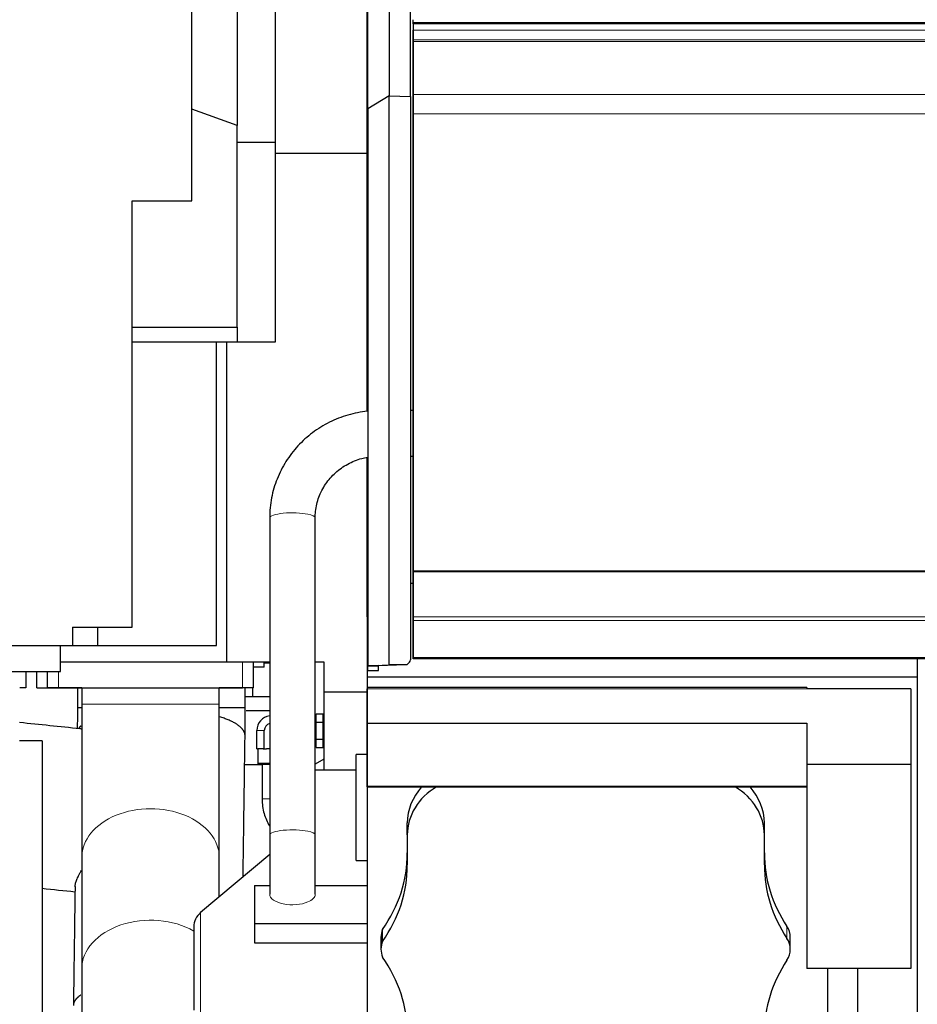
# Model space of a CAD drawing. Header units: inches. Extents: x 0 to 23760, y -13 to 16800.
# Tile 197 of 247: x 14756 to 15585, y 13427 to 14336. Entities that reach past the tile are written whole.
import ezdxf

# ---------------------------------------------------------------- set-up
doc = ezdxf.new("R2010")
doc.units = ezdxf.units.IN
doc.layers.add('254', color=7, linetype='Continuous', true_color=0xffffff)

msp = doc.modelspace()

# ---------------------------------------------------------------- linework, layer by layer
at = {"layer": '254', "color": 2, "linetype": 'Continuous', "lineweight": 25}
for p, q in [((15096.747, 14563.368), (15096.747, 14265.31)), ((15116.497, 14264.786), (15116.497, 14562.603)), ((15076.997, 14253.325), (15076.997, 14545.85)), ((14914.497, 14168.471), (14914.497, 14465.364)), ((14956.497, 14407.829), (14956.497, 14237.811)), ((14991.497, 14359.845), (14991.497, 14212.353)), ((15076.497, 14212.353), (15076.497, 14359.845)), ((15118.997, 14333.052), (15118.997, 14335.609)), ((15118.997, 14331.749), (15118.997, 14333.052)), ((15118.997, 14331.749), (15118.997, 14314.766)), ((16725.997, 14331.749), (15118.997, 14331.749)), ((15118.997, 14316.922), (15118.997, 14325.828)), ((15118.997, 14315.606), (15118.997, 14316.922)), ((15118.997, 14315.45), (15118.997, 14315.606)), ((15118.997, 14315.338), (15118.997, 14315.45)), ((15118.997, 14266.494), (15118.997, 14315.338)), ((15118.997, 14314.766), (15118.997, 14308.533)), ((15118.997, 14308.533), (15118.997, 14287.609)), ((15118.997, 14287.609), (15118.997, 14243.899)), ((15096.747, 14265.31), (15076.997, 14253.325)), ((15096.747, 14265.31), (15116.497, 14264.786)), ((15096.747, 13740.109), (15096.747, 14265.31)), ((15116.497, 14264.786), (15116.497, 13744.78)), ((15118.997, 14248.754), (15118.997, 14266.494)), ((14956.497, 14237.815), (14914.497, 14253.101)), ((15076.997, 14253.325), (15076.997, 13739.247)), ((15118.997, 13826.992), (15118.997, 14248.754)), ((15118.997, 14243.899), (15118.997, 13763.847)), ((14956.497, 14051.829), (14956.497, 14237.815)), ((14956.496, 14222.445), (14991.495, 14222.445)), ((14991.497, 14212.354), (14991.497, 14037.829)), ((15076.497, 14194.532), (15076.497, 14212.355)), ((15076.497, 13974.128), (15076.497, 14194.537)), ((14859.497, 13774.845), (14859.497, 14168.471)), ((14859.497, 14168.471), (14914.497, 14168.471)), ((14859.497, 14051.829), (14956.497, 14051.829)), ((14956.497, 14051.831), (14956.497, 14037.829)), ((14937.497, 14037.829), (14859.497, 14037.829)), ((14946.497, 14037.829), (14937.496, 14037.829)), ((14937.497, 13757.829), (14937.497, 14037.829)), ((14946.497, 14037.829), (14946.497, 13742.829)), ((14991.497, 14037.829), (14946.497, 14037.829)), ((15118.997, 13974.741), (15116.497, 13974.741)), ((15116.497, 13932.741), (15118.997, 13932.741)), ((15076.497, 13815.38), (15076.497, 13931.405)), ((14986.497, 13875.758), (14986.497, 13583.131)), ((15028.497, 13583.131), (15028.497, 13875.758)), ((15118.997, 13826.992), (16725.997, 13826.992)), ((15118.997, 13826.424), (15118.997, 13826.992)), ((15118.997, 13826.424), (16725.997, 13826.424)), ((15118.997, 13784.284), (15118.997, 13826.424)), ((15076.497, 13815.38), (15076.997, 13815.38)), ((15076.497, 13784.309), (15076.497, 13815.38)), ((15116.496, 13815.38), (15118.996, 13815.38)), ((15076.497, 13784.309), (15076.497, 13728.899)), ((15118.997, 13781.175), (15118.997, 13784.284)), ((15118.997, 13747.051), (15118.997, 13781.175)), ((14804.497, 13774.845), (14859.497, 13774.845)), ((14804.497, 13774.845), (14804.497, 13757.845)), ((14827.497, 13774.845), (14827.497, 13757.845)), ((15118.997, 13763.847), (15118.997, 13751.047)), ((14669.011, 13757.845), (14793.497, 13757.845)), ((14793.493, 13757.845), (14804.497, 13757.845)), ((14793.494, 13757.829), (14937.497, 13757.829)), ((14793.497, 13733.845), (14793.497, 13757.845)), ((14804.497, 13757.845), (14827.497, 13757.845)), ((15118.997, 13751.047), (15118.997, 13745.555)), ((14793.493, 13742.829), (14946.497, 13742.829)), ((14946.497, 13742.829), (14986.497, 13742.829)), ((14971.497, 13718.829), (14971.497, 13742.829)), ((14981.449, 13741.845), (14986.495, 13741.845)), ((14981.451, 13737.829), (14981.451, 13742.829)), ((15028.496, 13742.829), (15036.497, 13742.829)), ((15036.497, 13742.829), (15036.497, 13715.329)), ((15115.664, 13742.705), (15113.146, 13740.078)), ((15118.997, 13747.051), (15118.997, 13746.515)), ((15118.997, 13745.555), (15118.997, 13746.515)), ((16725.997, 13745.555), (15118.997, 13745.555)), ((15584.497, 13745.555), (15584.497, 13728.899)), ((14658.905, 13733.845), (14793.497, 13733.845)), ((14761.497, 13733.845), (14761.497, 13718.829)), ((14771.497, 13718.829), (14771.497, 13733.845)), ((14781.497, 13718.829), (14781.497, 13733.844)), ((14981.451, 13737.829), (14971.496, 13737.829)), ((15076.997, 13739.247), (15096.747, 13740.109)), ((15086.997, 13739.465), (15076.997, 13739.247)), ((15076.997, 13734.95), (15076.997, 13739.247)), ((15076.997, 13739.247), (15086.997, 13739.247)), ((15076.997, 13734.95), (15086.997, 13734.95)), ((15086.997, 13739.375), (15103.509, 13740.096)), ((15086.997, 13739.247), (15086.997, 13739.465)), ((15086.997, 13734.95), (15086.997, 13739.247)), ((15113.146, 13740.078), (15096.747, 13740.109)), ((15096.747, 13740.109), (15103.509, 13740.096)), ((15112.71, 13740.078), (15103.504, 13740.095)), ((15113.146, 13740.078), (15112.71, 13740.078)), ((15076.497, 13728.899), (15584.497, 13728.899)), ((15076.497, 13728.899), (15076.497, 13033.483)), ((15584.497, 13728.899), (15584.497, 13033.483)), ((14761.497, 13718.829), (14755.701, 13718.829)), ((14771.497, 13718.829), (14781.497, 13718.829)), ((14781.497, 13718.829), (14791.497, 13718.829)), ((14812.997, 13718.829), (14781.497, 13718.829)), ((14791.497, 13718.829), (14961.497, 13718.829)), ((14812.997, 13718.829), (14812.997, 13703.829)), ((14951.497, 13718.829), (14939.995, 13718.829)), ((14939.997, 13703.829), (14939.997, 13718.829)), ((14961.497, 13718.829), (14951.497, 13718.829)), ((14961.497, 13718.83), (14961.497, 13718.829)), ((14971.497, 13718.829), (14961.497, 13718.829)), ((14970.997, 13710.845), (14970.997, 13718.83)), ((15036.497, 13715.329), (15036.497, 13642.775)), ((15036.497, 13715.329), (15076.497, 13715.329)), ((15482.521, 13719.265), (15076.521, 13719.265)), ((15076.521, 13719.265), (15076.521, 13717.877)), ((15076.521, 13686.227), (15076.521, 13717.877)), ((15482.521, 13719.265), (15482.521, 13717.877)), ((15578.521, 13717.877), (15482.521, 13717.877)), ((15578.521, 13717.877), (15578.521, 13648.258)), ((14964.612, 13710.845), (14986.495, 13710.845)), ((14964.72, 13697.845), (14986.5, 13697.845)), ((15029.491, 13692.447), (15028.497, 13692.447)), ((15029.491, 13687.241), (15029.491, 13695.035)), ((15029.491, 13695.035), (15035.991, 13695.035)), ((15029.491, 13671.652), (15029.491, 13687.241)), ((15029.491, 13687.241), (15035.991, 13687.241)), ((15035.991, 13691.138), (15035.991, 13695.035)), ((15036.497, 13692.947), (15035.991, 13692.947)), ((15035.991, 13687.241), (15035.991, 13691.138)), ((15035.991, 13679.447), (15035.991, 13687.241)), ((14974.635, 13662.447), (14974.635, 13679.447)), ((14981.563, 13662.447), (14981.563, 13679.447)), ((15035.991, 13671.652), (15035.991, 13679.447)), ((15076.521, 13628.289), (15076.521, 13686.227)), ((15076.521, 13686.227), (15482.521, 13686.227)), ((15482.521, 13686.227), (15482.521, 13648.258)), ((14776.497, 13669.845), (14755.644, 13669.845)), ((14776.497, 13669.845), (14776.497, 12626.436)), ((15029.491, 13663.858), (15029.491, 13671.652)), ((15029.491, 13671.652), (15035.991, 13671.652)), ((15035.991, 13667.755), (15035.991, 13671.652)), ((14974.635, 13662.447), (14975.599, 13662.447)), ((14975.491, 13662.447), (14975.491, 13648.947)), ((14980.599, 13662.447), (14975.599, 13662.447)), ((14980.599, 13662.447), (14981.563, 13662.447)), ((14981.563, 13662.447), (14983.491, 13662.447)), ((14986.497, 13662.447), (14983.491, 13662.447)), ((15028.497, 13666.447), (15029.491, 13666.447)), ((15029.491, 13663.858), (15035.991, 13663.858)), ((15035.991, 13663.858), (15035.991, 13667.755)), ((15035.991, 13665.947), (15036.497, 13665.947)), ((15036.497, 13653.04), (15028.497, 13648.422)), ((15076.497, 13657.413), (15066.497, 13657.413)), ((15066.497, 13559.413), (15066.497, 13657.413)), ((14979.489, 13647.845), (14963.394, 13647.845)), ((14975.491, 13648.947), (14975.991, 13648.447)), ((14986.496, 13648.947), (14975.491, 13648.947)), ((14975.991, 13648.447), (14986.496, 13648.447)), ((14979.491, 13648.446), (14979.491, 13616.543)), ((15066.496, 13642.775), (15028.497, 13642.775)), ((15482.521, 13648.258), (15482.521, 13459.738)), ((15578.521, 13648.258), (15482.521, 13648.258)), ((15578.521, 13648.258), (15578.521, 13459.738)), ((15076.521, 13627.439), (15076.521, 13628.289)), ((15076.521, 13628.289), (15482.521, 13628.289)), ((15076.521, 13627.439), (15482.521, 13627.439)), ((14986.27, 13591.399), (14986.497, 13591.011)), ((15113.588, 13583.1), (15113.588, 13594.182)), ((15443.248, 13583.1), (15443.248, 13594.182)), ((14986.497, 13583.131), (14986.497, 13528.345)), ((14986.497, 13583.129), (14986.497, 13536.511)), ((15028.497, 13528.345), (15028.497, 13583.131)), ((15113.588, 13583.1), (15113.588, 13555.4)), ((15443.248, 13555.4), (15443.248, 13583.1)), ((14812.997, 13562.408), (14812.997, 13459.524)), ((14986.497, 13565.012), (14922.641, 13511.43)), ((14939.997, 13525.992), (14939.997, 13562.408)), ((15066.497, 13559.413), (15076.497, 13559.413)), ((14972.497, 13536.516), (14972.497, 13501.422)), ((14972.497, 13536.516), (14986.498, 13536.516)), ((15028.495, 13536.516), (15076.496, 13536.516)), ((14916.497, 13498.254), (14916.497, 13421.295)), ((14972.497, 13501.422), (15076.496, 13501.422)), ((14972.497, 13501.422), (14972.497, 13483.682)), ((15089.248, 13488.627), (15089.248, 13477.545)), ((15090.798, 13484.854), (15090.798, 13495.936)), ((15467.248, 13477.545), (15467.248, 13488.627)), ((14972.497, 13483.682), (15076.496, 13483.682)), ((15578.521, 13459.738), (15482.521, 13459.738)), ((15501.496, 13459.736), (15501.49, 12950.951)), ((15529.49, 12950.951), (15529.496, 13459.736))]:
    msp.add_line(p, q, dxfattribs=at)
at = {"layer": '254', "color": 110, "linetype": 'Continuous', "lineweight": 13}
for p, q in [((15118.997, 14333.052), (20343.997, 14333.052)), ((15118.997, 14325.828), (16725.997, 14325.828)), ((15118.997, 14316.922), (16725.997, 14316.922)), ((15118.997, 14315.606), (16725.997, 14315.606)), ((15118.997, 14315.45), (16725.997, 14315.45)), ((15118.997, 14315.338), (16725.997, 14315.338)), ((15118.997, 14266.494), (16725.997, 14266.494)), ((15118.997, 14248.754), (16725.997, 14248.754)), ((15028.497, 13875.758), (15028.497, 13875.758)), ((15118.997, 13784.284), (16725.997, 13784.284)), ((15118.997, 13781.175), (16725.997, 13781.175)), ((14961.497, 13718.829), (14961.497, 13742.829)), ((15118.997, 13747.051), (16725.997, 13747.051)), ((15118.997, 13746.515), (16725.997, 13746.515)), ((14791.497, 13718.829), (14791.497, 13733.844)), ((14781.497, 13718.83), (14781.497, 13718.829)), ((15076.521, 13717.877), (15482.521, 13717.877)), ((14812.997, 13703.829), (14939.997, 13703.829)), ((14974.635, 13679.447), (14981.563, 13679.447)), ((14986.497, 13616.543), (14979.491, 13616.543)), ((15028.497, 13583.131), (15028.497, 13583.131)), ((15028.497, 13528.345), (15028.497, 13528.345)), ((14922.641, 13511.43), (14922.641, 13408.119)), ((15464.141, 13487.623), (15464.141, 13498.705))]:
    msp.add_line(p, q, dxfattribs=at)
at = {"layer": '254', "color": 2, "linetype": 'Continuous', "lineweight": 25}
for centre, radius, start in [((14988.491, 13679.447), 13.856, 98.275781), ((14988.491, 13679.447), 6.928, 106.730156), ((14933.697, 13498.254), 17.2, 130)]:
    msp.add_arc(centre, radius, start, 180, dxfattribs=at)
at = {"layer": '254', "color": 110, "linetype": 'Continuous', "lineweight": 13}
for centre, major_axis, ratio, start_param, end_param in [((15007.497, 13875.758), (21, 0), 0.2231279, 0.8221755, 3.141653), ((15007.497, 13875.758), (21, 0), 0.2231279, 0, 0.8221755), ((14876.497, 13562.408), (63.5, 0), 0.7071068, 0, 3.1415927), ((14994.043, 13595.936), (7.773, 4.537), 0.1227535, 2.8180575, 3.1415434), ((15007.497, 13583.131), (21, 0), 0.2231279, 0.8221755, 3.141653), ((15007.497, 13583.131), (21, 0), 0.2231279, 0, 0.8221755), ((15007.497, 13528.345), (21, 0), 0.4616982, 3.1415335, 5.4610097), ((15007.497, 13528.345), (21, 0), 0.4616982, 5.4610097, 6.2831853), ((14876.497, 13459.524), (63.5, 0), 0.7071068, 0.8893652, 3.1420835)]:
    msp.add_ellipse(centre, major_axis=major_axis, ratio=ratio, start_param=start_param, end_param=end_param, dxfattribs=at)
at = {"layer": '254', "color": 2, "linetype": 'Continuous', "lineweight": 25}
for centre, major_axis, ratio, start_param, end_param in [((15113.497, 13744.786), (-1.579, 2.556), 0.9978722, 3.3946615, 4.1582431), ((15173.418, 13594.182), (59.83, 0), 0.8870108, 2.4643095, 3.1415927), ((15173.418, 13583.1), (59.83, 0), 0.8870108, 2.15258, 3.1415927), ((15383.418, 13583.1), (59.83, 0), 0.8870108, 0, 0.9890126), ((15383.418, 13594.182), (59.83, 0), 0.8870108, 0, 0.6772832), ((14963.418, 13566.482), (-150.17, 0), 0.8870108, 2.5834457, 3.1415927), ((15593.418, 13566.482), (-150.17, 0), 0.8870108, 0, 0.5338202), ((14963.418, 13555.4), (-150.17, 0), 0.8870108, 2.5834457, 3.1415927), ((15593.418, 13555.4), (-150.17, 0), 0.8870108, 0, 0.5338202), ((15444.918, 13488.627), (22.33, 0), 0.8870108, 6.2831851, 6.8170053), ((15111.918, 13488.627), (22.67, 0), 0.8870108, 2.769605, 3.1415927), ((15444.918, 13477.545), (22.33, 0), 0.8870108, 5.749365, 6.8170053), ((15111.918, 13477.545), (22.67, 0), 0.8870108, 2.769605, 3.5135803), ((14963.418, 13399.69), (-150.17, 0), 0.8870108, 3.1415927, 3.6997396), ((15593.418, 13399.69), (-150.17, 0), 0.8870108, 5.7493652, 6.2831853)]:
    msp.add_ellipse(centre, major_axis=major_axis, ratio=ratio, start_param=start_param, end_param=end_param, dxfattribs=at)
for points, degree in [([(14991.497, 14212.353), (15076.497, 14212.353)], 1), ([(14811.277, 13681.051), (14792.734, 13682.983), (14774.19, 13684.916), (14755.647, 13686.848)], 3), ([(14812.997, 13568.829), (14812.997, 13567.297), (14812.997, 13565.768), (14812.997, 13564.244)], 3), ([(14939.997, 13564.244), (14939.997, 13565.768), (14939.997, 13567.297), (14939.997, 13568.829)], 3), ([(14776.495, 13533.863), (14786.574, 13532.813), (14796.654, 13531.762), (14806.734, 13530.712)], 3)]:
    msp.add_open_spline(points, degree=degree, dxfattribs=at)
for points, knots in [([(15076.994, 13974.205), (15076.927, 13974.198), (15070.78, 13973.561), (15058.619, 13971.183), (15041.461, 13964.479), (15025.808, 13954.828), (15012.202, 13942.556), (15001.093, 13928.068), (14992.853, 13911.868), (14987.676, 13894.209), (14986.507, 13882.067), (14986.497, 13875.758)], [0, 0, 0, 0, 0.0013675, 0.1257477, 0.2502553, 0.3747264, 0.4991115, 0.6233691, 0.7474723, 0.8714153, 1, 1, 1, 1]), ([(15028.497, 13875.758), (15028.497, 13877.777), (15028.851, 13884.264), (15031.417, 13895.138), (15037.733, 13907.363), (15046.87, 13917.822), (15058.299, 13925.893), (15068.732, 13930.077), (15075.109, 13931.498), (15076.93, 13931.819)], [0, 0, 0, 0, 0.0766081, 0.2484797, 0.4205026, 0.5919894, 0.7627549, 0.9328079, 1, 1, 1, 1]), ([(14808.951, 13718.83), (14808.951, 13715.791), (14808.951, 13709.624), (14808.951, 13703.457), (14808.951, 13700.33)], [0, 0, 0, 0, 0.4928607, 1, 1, 1, 1]), ([(14963.95, 13700.328), (14963.95, 13703.456), (14963.95, 13709.623), (14963.95, 13715.79), (14963.95, 13718.829)], [0, 0, 0, 0, 0.5072001, 1, 1, 1, 1]), ([(14808.951, 13700.33), (14808.951, 13697.369), (14808.939, 13692.133), (14808.897, 13685.783), (14808.862, 13682.414), (14808.848, 13681.293)], [0, 0, 0, 0, 0.4594619, 0.8186639, 1, 1, 1, 1]), ([(14812.997, 13703.829), (14812.997, 13690.561), (14812.997, 13664.603), (14812.997, 13626.693), (14812.997, 13591.92), (14812.997, 13571.791), (14812.997, 13562.408)], [0, 0, 0, 0, 0.2500234, 0.4999956, 0.7499301, 1, 1, 1, 1]), ([(14939.997, 13562.408), (14939.997, 13571.791), (14939.997, 13591.92), (14939.997, 13626.693), (14939.997, 13664.603), (14939.997, 13690.561), (14939.997, 13703.829)], [0, 0, 0, 0, 0.2500699, 0.5000044, 0.7499766, 1, 1, 1, 1]), ([(14963.776, 13674.863), (14963.791, 13675.894), (14963.83, 13678.69), (14963.888, 13683.979), (14963.938, 13691.451), (14963.951, 13697.136), (14963.95, 13700.328)], [0, 0, 0, 0, 0.1256493, 0.3388945, 0.6312364, 1, 1, 1, 1]), ([(14812.632, 13680.744), (14812.624, 13680.747), (14812.616, 13680.749), (14812.236, 13680.871), (14811.886, 13680.958), (14811.479, 13681.025), (14811.399, 13681.037), (14811.303, 13681.048), (14811.286, 13681.05), (14811.269, 13681.052)], [0, 0, 0, 0, 0.0165663, 0.0165663, 0.7695783, 0.7695783, 0.9578313, 0.9578313, 1, 1, 1, 1]), ([(14961.944, 13544.411), (14961.967, 13546.038), (14962.088, 13554.643), (14962.307, 13570.225), (14962.6, 13591.156), (14962.894, 13612.087), (14963.188, 13633.018), (14963.482, 13653.944), (14963.678, 13667.892), (14963.776, 13674.863)], [0, 0, 0, 0, 0.0374302, 0.1978802, 0.3583303, 0.5187803, 0.6792303, 0.8396806, 1, 1, 1, 1]), ([(14979.491, 13616.543), (14979.494, 13614.082), (14979.974, 13607.432), (14982.387, 13598.835), (14985.216, 13593.208), (14986.27, 13591.399)], [0, 0, 0, 0, 0.277358, 0.762303, 1, 1, 1, 1]), ([(14806.8, 13535.202), (14806.801, 13535.317), (14806.804, 13535.432), (14806.829, 13536.013), (14806.882, 13536.503), (14807.056, 13537.536), (14807.175, 13538.078), (14807.479, 13539.214), (14807.663, 13539.808), (14807.987, 13540.738), (14808.103, 13541.055), (14808.289, 13541.539), (14808.385, 13541.783), (14808.486, 13542.031), (14808.554, 13542.198), (14808.589, 13542.281), (14808.903, 13543.035), (14809.212, 13543.724), (14809.886, 13545.138), (14810.25, 13545.863), (14811.03, 13547.347), (14811.447, 13548.106), (14812.13, 13549.305), (14812.379, 13549.733), (14812.635, 13550.166)], [0, 0, 0, 0, 0.0325641, 0.0325641, 0.1607692, 0.1607692, 0.2889744, 0.2889744, 0.4171795, 0.4171795, 0.4812821, 0.4812821, 0.5133333, 0.529359, 0.529359, 0.5453846, 0.5453846, 0.6735897, 0.6735897, 0.8017949, 0.8017949, 0.93, 0.93, 1, 1, 1, 1]), ([(14806.804, 13535.522), (14806.78, 13533.826), (14806.659, 13525.153), (14806.439, 13509.502), (14806.145, 13488.571), (14805.851, 13467.64), (14805.557, 13446.706), (14805.361, 13432.748), (14805.263, 13425.768)], [0, 0, 0, 0, 0.046363, 0.2370723, 0.4277816, 0.6184909, 0.8092002, 1, 1, 1, 1]), ([(14812.997, 13459.524), (14812.997, 13450.169), (14812.997, 13430.075), (14812.997, 13395.249), (14812.997, 13357.322), (14812.997, 13331.368), (14812.997, 13318.103)], [0, 0, 0, 0, 0.2500234, 0.4999956, 0.7499301, 1, 1, 1, 1])]:
    msp.add_open_spline(points, degree=3, knots=knots, dxfattribs=at)
for points, weights in [([(14812.745, 13700.337), (14810.773, 13700.335), (14809.51, 13700.333), (14808.938, 13700.331), (14808.951, 13700.33)], [1.00513402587, 1.00859603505, 1.01228211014, 1.01535954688, 1.01633162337]), ([(14812.278, 13683.861), (14811.523, 13683.128), (14810.881, 13682.391), (14810.351, 13681.652), (14809.93, 13680.915)], [1.00577226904, 1.00716490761, 1.00858086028, 1.00996516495, 1.01124597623]), ([(14812.021, 13435.281), (14808.543, 13432.956), (14806.285, 13430.516), (14805.271, 13428.07), (14805.263, 13425.745)], [1.00103085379, 1.00499372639, 1.01012122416, 1.01501198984, 1.01631630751])]:
    msp.add_rational_spline(points, weights, degree=4, dxfattribs=at)
for points, weights, knots in [([(14963.95, 13700.328), (14963.948, 13700.328), (14963.934, 13700.328), (14963.91, 13700.329), (14963.295, 13700.333), (14959.575, 13700.337), (14951.447, 13700.341), (14940.272, 13700.345)], [1.01634428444, 1.01647407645, 1.01656448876, 1.01661171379, 1.01661171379, 1.00297776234, 0.995516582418, 0.99485208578], [0, 0, 0, 0, 0, 0.0555826, 0.0555826, 0.0555826, 1, 1, 1, 1, 1]), ([(14963.776, 13674.889), (14963.777, 13675.144), (14963.766, 13675.397), (14963.743, 13675.649), (14963.156, 13679.948), (14959.478, 13684.493), (14951.405, 13688.739), (14940.283, 13692.18)], [1.01631791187, 1.01646028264, 1.01655968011, 1.01661171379, 1.01661171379, 1.00301869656, 0.995550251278, 0.994856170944], [0, 0, 0, 0, 0, 0.0582657, 0.0582657, 0.0582657, 1, 1, 1, 1, 1])]:
    msp.add_rational_spline(points, weights, degree=4, knots=knots, dxfattribs=at)

doc.saveas('drawing.dxf')
